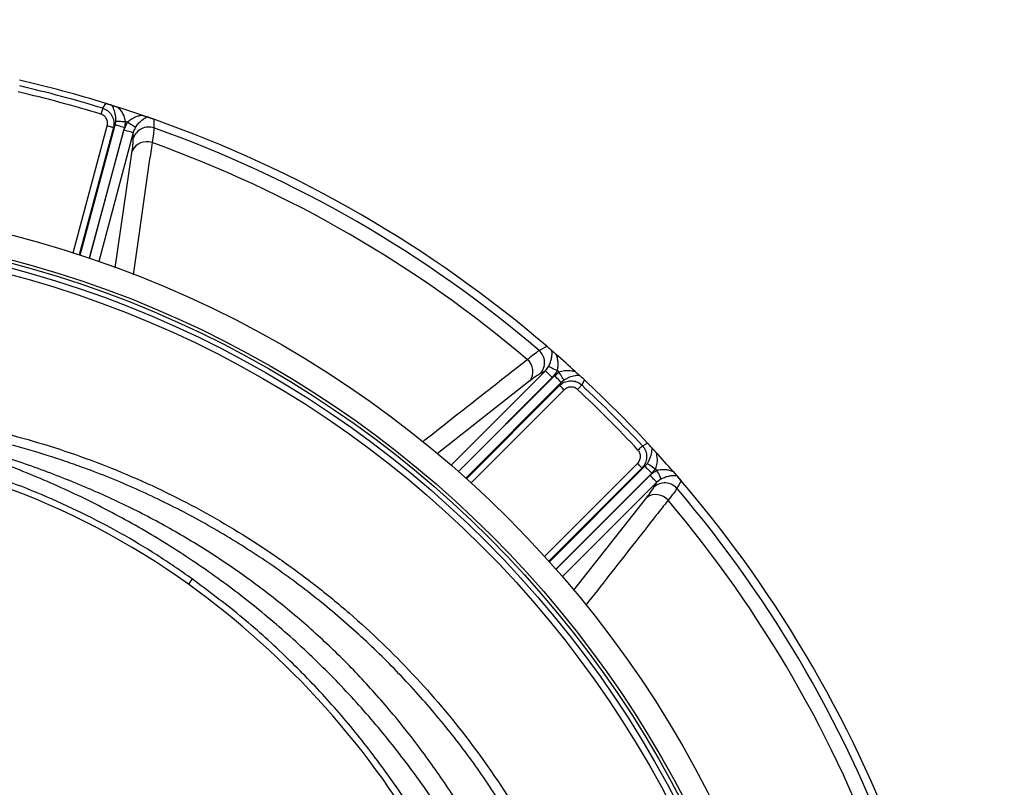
# Model space of a CAD drawing. Header units: millimetres. Extents: x 1309 to 2709, y 1314 to 2714.
# Tile 16 of 18: x 2095 to 2402, y 2169 to 2408. Entities that reach past the tile are written whole.
import ezdxf

# ---------------------------------------------------------------- set-up
doc = ezdxf.new("R2010")
doc.units = ezdxf.units.MM

msp = doc.modelspace()

# ---------------------------------------------------------------- linework, layer by layer
at = {"color": 7, "linetype": 'Continuous', "lineweight": 25}
for p, q in [((2121.18, 2380.18), (2122.13, 2381.7)), ((2127.8, 2373.35), (2128.89, 2375.81)), ((2137.07, 2376.77), (2137.14, 2374.05)), ((2125.05, 2375.03), (2124.5, 2374.15)), ((2130.72, 2370.82), (2130.68, 2372.58)), ((2257.2, 2304.74), (2259.59, 2306.04)), ((2259.59, 2306.04), (2262.54, 2303.48)), ((2259.15, 2298.41), (2260.21, 2299.81)), ((2259.15, 2298.41), (2257.61, 2297.56)), ((2261.98, 2296.87), (2263.38, 2298)), ((2268.47, 2298.18), (2271.32, 2295.56)), ((2263.6, 2293.84), (2264.09, 2294.75)), ((2264.99, 2295.51), (2264.09, 2294.75)), ((2271.32, 2295.56), (2270.48, 2293.98)), ((2289.43, 2275.03), (2291.01, 2275.88)), ((2291.01, 2275.88), (2293.63, 2273.03)), ((2290.2, 2268.65), (2289.28, 2268.16)), ((2290.2, 2268.65), (2290.95, 2269.55)), ((2293.44, 2267.93), (2292.31, 2266.53)), ((2298.93, 2267.09), (2301.48, 2264.14)), ((2293.01, 2262.16), (2293.86, 2263.71)), ((2295.26, 2264.76), (2293.86, 2263.71)), ((2301.48, 2264.14), (2300.18, 2261.75)), ((2149.08, 2233.58), (2147.89, 2231.91))]:
    msp.add_line(p, q, dxfattribs=at)
at = {"color": 1, "linetype": 'Continuous', "lineweight": 25}
for p, q in [((2111.97, 2335.1), (2122.58, 2374.66)), ((2124.5, 2374.15), (2113.87, 2334.49)), ((2114.16, 2334.39), (2125.05, 2375.03)), ((2127.93, 2374.26), (2117, 2333.45)), ((2117.1, 2333.42), (2127.8, 2373.35)), ((2130.68, 2372.58), (2119.93, 2332.45)), ((2125.1, 2330.47), (2130.38, 2366.95)), ((2229.77, 2269.03), (2259.15, 2298.41)), ((2261.26, 2296.3), (2232.03, 2267.06)), ((2232.11, 2266.99), (2261.98, 2296.87)), ((2254.43, 2295.33), (2225.44, 2272.49)), ((2264.09, 2294.75), (2234.35, 2265.01)), ((2234.57, 2264.8), (2263.6, 2293.84)), ((2265.01, 2292.43), (2236.05, 2263.47)), ((2258.91, 2240.6), (2287.88, 2269.56)), ((2289.28, 2268.16), (2260.25, 2239.12)), ((2260.45, 2238.9), (2290.2, 2268.65)), ((2292.31, 2266.53), (2262.44, 2236.66)), ((2262.51, 2236.58), (2291.74, 2265.82)), ((2293.86, 2263.71), (2264.48, 2234.33)), ((2267.94, 2230), (2290.77, 2258.98))]:
    msp.add_line(p, q, dxfattribs=at)
at = {"color": 7, "linetype": 'Continuous', "lineweight": 25, "flags": 128}
for points in [[(2122.13, 2381.7), (2123.9, 2381.15), (2125.83, 2380.54)], [(2121.18, 2380.18), (2121.15, 2380.07), (2121.1, 2379.91), (2121.04, 2379.72), (2120.97, 2379.49), (2120.89, 2379.23), (2120.81, 2378.94), (2120.72, 2378.65), (2120.62, 2378.34)], [(2125.25, 2376.19), (2125.37, 2376.18), (2125.59, 2376.17), (2125.89, 2376.15), (2126.26, 2376.13), (2126.69, 2376.11), (2127.17, 2376.09), (2127.68, 2376.06), (2128.22, 2376.03)], [(2131.37, 2374.2), (2131.25, 2374.27), (2131.07, 2374.39), (2130.82, 2374.56), (2130.51, 2374.76), (2130.15, 2374.99), (2129.75, 2375.25), (2129.33, 2375.53), (2128.89, 2375.81)], [(2133.38, 2378.05), (2134.97, 2377.51), (2137.07, 2376.77)], [(2124.5, 2374.15), (2124.44, 2374.17), (2124.31, 2374.2), (2124.12, 2374.25), (2123.88, 2374.31), (2123.6, 2374.39), (2123.28, 2374.48), (2122.93, 2374.57), (2122.58, 2374.66)], [(2125.05, 2375.03), (2125.14, 2375.01), (2125.34, 2374.96), (2125.62, 2374.88), (2125.98, 2374.78), (2126.4, 2374.67), (2126.88, 2374.54), (2127.4, 2374.4), (2127.93, 2374.26)], [(2130.68, 2372.58), (2130.59, 2372.61), (2130.4, 2372.66), (2130.12, 2372.73), (2129.76, 2372.83), (2129.33, 2372.94), (2128.85, 2373.07), (2128.33, 2373.21), (2127.8, 2373.35)], [(2260.21, 2299.81), (2260.33, 2299.75), (2260.53, 2299.65), (2260.8, 2299.51), (2261.13, 2299.34), (2261.51, 2299.15), (2261.93, 2298.94), (2262.38, 2298.71), (2262.85, 2298.47)], [(2259.15, 2298.41), (2259.22, 2298.34), (2259.36, 2298.2), (2259.57, 2297.99), (2259.83, 2297.73), (2260.14, 2297.42), (2260.5, 2297.07), (2260.87, 2296.69), (2261.26, 2296.3)], [(2264.09, 2294.75), (2264.02, 2294.83), (2263.88, 2294.97), (2263.68, 2295.17), (2263.41, 2295.44), (2263.1, 2295.75), (2262.75, 2296.1), (2262.37, 2296.48), (2261.98, 2296.87)], [(2264.99, 2295.51), (2264.92, 2295.61), (2264.81, 2295.79), (2264.65, 2296.04), (2264.44, 2296.35), (2264.21, 2296.72), (2263.95, 2297.12), (2263.67, 2297.55), (2263.38, 2298)], [(2265.01, 2292.43), (2264.75, 2292.69), (2264.5, 2292.94), (2264.26, 2293.18), (2264.06, 2293.38), (2263.88, 2293.56), (2263.74, 2293.7), (2263.65, 2293.79), (2263.6, 2293.84)], [(2270.48, 2293.98), (2270.4, 2293.9), (2270.29, 2293.78), (2270.15, 2293.63), (2269.99, 2293.45), (2269.8, 2293.25), (2269.6, 2293.04), (2269.39, 2292.81), (2269.17, 2292.58)], [(2289.43, 2275.03), (2289.34, 2274.96), (2289.22, 2274.85), (2289.08, 2274.71), (2288.9, 2274.54), (2288.7, 2274.36), (2288.49, 2274.16), (2288.26, 2273.94), (2288.02, 2273.72)], [(2289.28, 2268.16), (2289.24, 2268.2), (2289.14, 2268.3), (2289.01, 2268.43), (2288.83, 2268.61), (2288.62, 2268.82), (2288.39, 2269.05), (2288.14, 2269.3), (2287.88, 2269.56)], [(2290.2, 2268.65), (2290.27, 2268.58), (2290.41, 2268.44), (2290.62, 2268.23), (2290.88, 2267.97), (2291.19, 2267.66), (2291.55, 2267.3), (2291.92, 2266.93), (2292.31, 2266.53)], [(2290.95, 2269.55), (2291.06, 2269.48), (2291.24, 2269.36), (2291.49, 2269.2), (2291.8, 2269), (2292.16, 2268.76), (2292.57, 2268.5), (2293, 2268.22), (2293.44, 2267.93)], [(2293.86, 2263.71), (2293.79, 2263.78), (2293.65, 2263.92), (2293.44, 2264.12), (2293.18, 2264.39), (2292.86, 2264.7), (2292.51, 2265.05), (2292.13, 2265.43), (2291.74, 2265.82)], [(2295.26, 2264.76), (2295.19, 2264.89), (2295.09, 2265.08), (2294.96, 2265.35), (2294.79, 2265.68), (2294.6, 2266.06), (2294.38, 2266.48), (2294.15, 2266.94), (2293.92, 2267.4)]]:
    msp.add_lwpolyline(points, dxfattribs=at)
at = {"color": 7, "linetype": 'Continuous', "lineweight": 25}
for radius in [700, 600, 595, 593.6, 575, 337.5, 330, 329, 327.5, 325.5]:
    msp.add_circle((2009.11, 2013.66), radius, dxfattribs=at)
for centre, radius, start, end in [((2009.11, 2013.66), 385, 72.9279, 77.0721), ((2009.11, 2013.66), 381.35, 72.9968, 77.0032), ((2009.11, 2013.66), 383.27, 72.9968, 77.0032), ((2009.11, 2013.66), 385, 71.1679, 72.3519), ((2009.11, 2013.66), 381.45, 71.6979, 71.8048), ((2009.11, 2013.66), 385, 49.4128, 70.5872), ((2135.53, 2369.27), 5.05, 71.372, 162.0938), ((2009.11, 2013.66), 382.46, 49.5579, 70.4421), ((2134.85, 2364.81), 4.95, 69.8712, 154.5111), ((2009.11, 2013.66), 377.94, 49.7071, 70.2929), ((2250.34, 2298.13), 4.95, 325.4879, 50.1297), ((2253.86, 2300.95), 5.05, 317.9062, 48.6282), ((2009.11, 2013.66), 385, 47.6481, 48.8321), ((2009.11, 2013.66), 381.45, 48.1952, 48.3021), ((2009.11, 2013.66), 381.35, 42.9968, 47.0032), ((2009.11, 2013.66), 383.27, 42.9968, 47.0032), ((2009.11, 2013.66), 385, 42.9279, 47.0721), ((2009.11, 2038.57), 238, 54.3289, 86.455), ((2009.11, 2013.66), 385, 41.1679, 42.3519), ((2009.11, 2013.66), 381.45, 41.6979, 41.8048), ((2296.39, 2258.42), 5.05, 41.3718, 132.0938), ((2009.11, 2013.66), 385, 19.4128, 40.5872), ((2293.58, 2254.9), 4.95, 39.8703, 124.5121), ((2009.11, 2013.66), 382.46, 19.5579, 40.4421), ((2009.11, 2013.66), 377.94, 19.7071, 40.2929), ((1994.53, 2018.26), 263, 29.3111, 54.3289)]:
    msp.add_arc(centre, radius, start, end, dxfattribs=at)
for points, knots in [([(2124.13, 2381.08), (2124, 2381.12), (2123.71, 2381.21), (2123.21, 2381.37), (2122.64, 2381.54), (2122.28, 2381.65), (2122.13, 2381.7)], [0, 0, 0, 0, 0.2470697, 0.5602639, 0.8272932, 1, 1, 1, 1]), ([(2121.18, 2380.18), (2121.49, 2380.08), (2121.78, 2379.96), (2122.33, 2379.66), (2122.6, 2379.48), (2123.09, 2379.07), (2123.31, 2378.85), (2123.72, 2378.36), (2123.9, 2378.1), (2124.2, 2377.54), (2124.32, 2377.26), (2124.52, 2376.65), (2124.58, 2376.34), (2124.66, 2375.72), (2124.67, 2375.4), (2124.63, 2374.77), (2124.58, 2374.46), (2124.5, 2374.15)], [0, 0, 0, 0, 0.125, 0.125, 0.25, 0.25, 0.375, 0.375, 0.5, 0.5, 0.625, 0.625, 0.75, 0.75, 0.875, 0.875, 1, 1, 1, 1]), ([(2125.25, 2376.19), (2125.25, 2376.78), (2125.24, 2378.15), (2124.77, 2379.78), (2124.32, 2380.68), (2124.13, 2381.08)], [0, 0, 0, 0, 0.294664, 0.686439, 1, 1, 1, 1]), ([(2124.13, 2381.08), (2124.24, 2381.04), (2124.46, 2380.98), (2125.05, 2380.79), (2125.52, 2380.64), (2125.83, 2380.54)], [0, 0, 0, 0, 0.256511, 0.511801, 1, 1, 1, 1]), ([(2125.83, 2380.54), (2126.07, 2380.28), (2126.8, 2379.48), (2127.78, 2378.03), (2128.09, 2376.63), (2128.22, 2376.03)], [0, 0, 0, 0, 0.215045, 0.662832, 1, 1, 1, 1]), ([(2122.58, 2374.66), (2122.59, 2374.72), (2122.62, 2374.83), (2122.65, 2374.99), (2122.67, 2375.15), (2122.68, 2375.32), (2122.69, 2375.48), (2122.68, 2375.64), (2122.66, 2375.94), (2122.58, 2376.38), (2122.36, 2376.91), (2122.05, 2377.4), (2121.71, 2377.74), (2121.4, 2377.97), (2121.16, 2378.12), (2120.9, 2378.25), (2120.71, 2378.31), (2120.62, 2378.34)], [0, 0, 0, 0, 0.036267, 0.072224, 0.107969, 0.143596, 0.179203, 0.21489, 0.250752, 0.376042, 0.500305, 0.625425, 0.749885, 0.812686, 0.874882, 0.937108, 1, 1, 1, 1]), ([(2128.89, 2375.81), (2129.19, 2376.15), (2129.53, 2376.44), (2130.07, 2376.81), (2130.25, 2376.93), (2130.63, 2377.14), (2130.82, 2377.24), (2131.4, 2377.51), (2131.8, 2377.65), (2132.59, 2377.89), (2132.99, 2377.98), (2133.38, 2378.05)], [0, 0, 0, 0, 0.25, 0.25, 0.375, 0.375, 0.5, 0.5, 0.75, 0.75, 1, 1, 1, 1]), ([(2131.37, 2374.2), (2131.64, 2374.63), (2131.93, 2375.01), (2132.39, 2375.53), (2132.55, 2375.69), (2132.86, 2375.99), (2133.02, 2376.13), (2133.49, 2376.53), (2133.81, 2376.76), (2134.43, 2377.17), (2134.74, 2377.34), (2135.04, 2377.48)], [0, 0, 0, 0, 0.25, 0.25, 0.375, 0.375, 0.5, 0.5, 0.75, 0.75, 1, 1, 1, 1]), ([(2133.38, 2378.05), (2133.54, 2378), (2133.69, 2377.95), (2134, 2377.84), (2134.15, 2377.79), (2134.44, 2377.69), (2134.58, 2377.64), (2134.83, 2377.55), (2134.95, 2377.51), (2135.04, 2377.48)], [0, 0, 0, 0, 0.25, 0.25, 0.5, 0.5, 0.75, 0.75, 1, 1, 1, 1]), ([(2137.07, 2376.77), (2136.87, 2376.84), (2136.41, 2377), (2135.7, 2377.25), (2135.28, 2377.4), (2135.04, 2377.48)], [0, 0, 0, 0, 0.2338726, 0.5482654, 1, 1, 1, 1]), ([(2137.14, 2374.05), (2137.12, 2373.54), (2137.07, 2372.9), (2136.87, 2371.37), (2136.73, 2370.48), (2136.55, 2369.47)], [0, 0, 0, 0, 0.5, 0.5, 1, 1, 1, 1]), ([(2130.38, 2366.95), (2130.48, 2367.74), (2130.7, 2369.35), (2130.71, 2370.33), (2130.72, 2370.82)], [0, 0, 0, 0, 0.492679, 1, 1, 1, 1]), ([(2261.22, 2304.63), (2261.1, 2304.74), (2260.84, 2304.96), (2260.4, 2305.34), (2259.96, 2305.72), (2259.69, 2305.95), (2259.59, 2306.04)], [0, 0, 0, 0, 0.289354, 0.597332, 0.85286, 1, 1, 1, 1]), ([(2253.52, 2301.93), (2254.26, 2302.54), (2255.75, 2303.77), (2256.71, 2304.41), (2257.2, 2304.74)], [0, 0, 0, 0, 0.492655, 1, 1, 1, 1]), ([(2260.21, 2299.81), (2260.45, 2300.26), (2260.63, 2300.7), (2260.85, 2301.36), (2260.91, 2301.58), (2261.02, 2302), (2261.06, 2302.21), (2261.17, 2302.81), (2261.21, 2303.21), (2261.25, 2303.95), (2261.24, 2304.3), (2261.22, 2304.63)], [0, 0, 0, 0, 0.25, 0.25, 0.375, 0.375, 0.5, 0.5, 0.75, 0.75, 1, 1, 1, 1]), ([(2261.22, 2304.63), (2261.29, 2304.57), (2261.38, 2304.49), (2261.59, 2304.31), (2261.7, 2304.21), (2261.93, 2304.01), (2262.05, 2303.91), (2262.3, 2303.7), (2262.42, 2303.59), (2262.54, 2303.48)], [0, 0, 0, 0, 0.25, 0.25, 0.5, 0.5, 0.75, 0.75, 1, 1, 1, 1]), ([(2262.85, 2298.47), (2262.99, 2298.9), (2263.07, 2299.34), (2263.13, 2299.99), (2263.13, 2300.21), (2263.13, 2300.65), (2263.12, 2300.86), (2263.06, 2301.5), (2262.99, 2301.91), (2262.8, 2302.72), (2262.68, 2303.11), (2262.54, 2303.48)], [0, 0, 0, 0, 0.25, 0.25, 0.375, 0.375, 0.5, 0.5, 0.75, 0.75, 1, 1, 1, 1]), ([(2257.61, 2297.56), (2257.2, 2297.32), (2256.36, 2296.82), (2255.08, 2295.83), (2254.43, 2295.33)], [0, 0, 0, 0, 0.4926682, 1, 1, 1, 1]), ([(2263.38, 2298), (2263.96, 2298.19), (2265.32, 2298.62), (2267.07, 2298.49), (2268.13, 2298.26), (2268.47, 2298.18)], [0, 0, 0, 0, 0.337162, 0.784951, 1, 1, 1, 1]), ([(2269.79, 2296.98), (2269.35, 2296.95), (2268.34, 2296.89), (2266.7, 2296.48), (2265.5, 2295.8), (2264.99, 2295.51)], [0, 0, 0, 0, 0.313563, 0.705337, 1, 1, 1, 1]), ([(2268.47, 2298.18), (2268.68, 2298), (2269.03, 2297.68), (2269.5, 2297.25), (2269.7, 2297.06), (2269.79, 2296.98)], [0, 0, 0, 0, 0.412173, 0.721424, 1, 1, 1, 1]), ([(2271.32, 2295.56), (2271.17, 2295.7), (2270.83, 2296.02), (2270.29, 2296.52), (2269.98, 2296.81), (2269.79, 2296.98)], [0, 0, 0, 0, 0.231755, 0.535715, 1, 1, 1, 1]), ([(2263.6, 2293.84), (2264.05, 2294.2), (2264.96, 2294.93), (2266.68, 2295.36), (2268.39, 2295.22), (2269.68, 2294.65), (2270.29, 2294.14), (2270.48, 2293.98)], [0, 0, 0, 0, 0.228248, 0.458808, 0.684007, 0.901082, 1, 1, 1, 1]), ([(2269.17, 2292.58), (2269.13, 2292.61), (2269.05, 2292.69), (2268.92, 2292.79), (2268.78, 2292.88), (2268.64, 2292.97), (2268.5, 2293.05), (2268.35, 2293.12), (2268.07, 2293.23), (2267.64, 2293.34), (2267.06, 2293.37), (2266.49, 2293.29), (2266.04, 2293.13), (2265.69, 2292.95), (2265.45, 2292.8), (2265.22, 2292.63), (2265.08, 2292.5), (2265.01, 2292.43)], [0, 0, 0, 0, 0.0361412, 0.0719761, 0.107622, 0.1431979, 0.1788238, 0.214619, 0.2507012, 0.3751659, 0.5002919, 0.6245904, 0.7499166, 0.8123875, 0.8745458, 0.9369116, 1, 1, 1, 1]), ([(2238.05, 2153.33), (2236.91, 2155.37), (2233.2, 2161.96), (2226.11, 2172.64), (2216.84, 2185.31), (2206.77, 2197.39), (2196.09, 2208.74), (2184.76, 2219.31), (2172.84, 2229.1), (2160.29, 2238.18), (2147.18, 2246.5), (2133.6, 2254.01), (2119.21, 2260.85), (2104.05, 2267), (2088.16, 2272.48), (2071.95, 2277.06), (2055.5, 2280.69), (2043.72, 2282.57), (2037.46, 2283.32), (2036.76, 2283.41)], [0, 0, 0, 0, 0.028624, 0.092527, 0.156406, 0.22016, 0.28371, 0.345658, 0.407843, 0.470155, 0.532473, 0.594671, 0.656629, 0.723531, 0.790613, 0.857737, 0.92478, 0.991649, 1, 1, 1, 1]), ([(2076.13, 2282.16), (2080.65, 2281.28), (2085.14, 2280.29), (2094.04, 2278.07), (2098.46, 2276.84), (2107.24, 2274.16), (2111.6, 2272.7), (2120.25, 2269.56), (2124.52, 2267.88), (2137.14, 2262.53), (2145.31, 2258.54), (2161.2, 2249.76), (2168.91, 2244.97), (2180.12, 2237.15), (2183.8, 2234.44), (2189.23, 2230.22), (2191.02, 2228.79), (2194.58, 2225.87), (2196.33, 2224.39), (2205, 2216.89), (2211.57, 2210.58), (2224, 2197.33), (2229.85, 2190.4), (2240.86, 2175.92), (2246, 2168.37), (2250.78, 2160.5)], [0, 0, 0, 0, 0.0625, 0.0625, 0.125, 0.125, 0.1875, 0.1875, 0.25, 0.25, 0.375, 0.375, 0.5, 0.5, 0.5625, 0.5625, 0.59375, 0.59375, 0.625, 0.625, 0.75, 0.75, 0.875, 0.875, 1, 1, 1, 1]), ([(2149.08, 2233.58), (2145.43, 2236.11), (2138.12, 2241.17), (2126.64, 2247.97), (2114.72, 2254.24), (2102.34, 2259.87), (2089.54, 2264.83), (2076.62, 2269.01), (2063.64, 2272.42), (2050.58, 2275.09), (2037.34, 2277.07), (2028.41, 2277.79), (2023.95, 2278.15)], [0, 0, 0, 0, 0.0990625, 0.1982013, 0.2972638, 0.3992035, 0.5012262, 0.6031661, 0.7017661, 0.8003662, 0.900181, 1, 1, 1, 1]), ([(2232.55, 2151.05), (2230.53, 2154.47), (2225.4, 2163.19), (2215.91, 2176.48), (2204.27, 2190.92), (2191.61, 2204.53), (2178.03, 2217.3), (2163.59, 2229.15), (2148.36, 2240.03), (2132.39, 2249.89), (2115.78, 2258.69), (2098.58, 2266.36), (2080.91, 2272.98), (2068.79, 2276.4), (2062.73, 2278.11)], [0, 0, 0, 0, 0.0553652, 0.1412399, 0.2271172, 0.3129919, 0.3988692, 0.4847439, 0.5706211, 0.656496, 0.7423732, 0.828248, 0.9141234, 1, 1, 1, 1]), ([(2248.22, 2158.95), (2245.1, 2163.88), (2238.83, 2173.74), (2228.19, 2187.7), (2216.69, 2200.99), (2204.33, 2213.46), (2191.18, 2225.04), (2177.26, 2235.69), (2162.64, 2245.4), (2147.38, 2254.11), (2131.59, 2261.79), (2118.9, 2266.92), (2107.74, 2270.86), (2098.18, 2273.85), (2086.81, 2276.88), (2079.22, 2278.46), (2075.56, 2279.22)], [0, 0, 0, 0, 0.080763, 0.161801, 0.242933, 0.32397, 0.404731, 0.485494, 0.566534, 0.647666, 0.728705, 0.809469, 0.837176, 0.892662, 0.948147, 1, 1, 1, 1]), ([(2289.43, 2275.03), (2289.75, 2274.6), (2290.41, 2273.74), (2290.79, 2272.13), (2290.68, 2270.5), (2290.12, 2269.13), (2289.52, 2268.43), (2289.28, 2268.16)], [0, 0, 0, 0, 0.212748, 0.425183, 0.637261, 0.853833, 1, 1, 1, 1]), ([(2290.95, 2269.55), (2291.25, 2270.06), (2291.93, 2271.25), (2292.34, 2272.9), (2292.4, 2273.9), (2292.42, 2274.34)], [0, 0, 0, 0, 0.294663, 0.686437, 1, 1, 1, 1]), ([(2292.42, 2274.34), (2292.34, 2274.44), (2292.13, 2274.66), (2291.77, 2275.05), (2291.37, 2275.48), (2291.11, 2275.77), (2291.01, 2275.88)], [0, 0, 0, 0, 0.247068, 0.560261, 0.827289, 1, 1, 1, 1]), ([(2292.42, 2274.34), (2292.5, 2274.26), (2292.66, 2274.09), (2293.08, 2273.63), (2293.41, 2273.27), (2293.63, 2273.03)], [0, 0, 0, 0, 0.256517, 0.511805, 1, 1, 1, 1]), ([(2287.88, 2269.56), (2287.91, 2269.6), (2287.99, 2269.68), (2288.1, 2269.81), (2288.2, 2269.94), (2288.29, 2270.08), (2288.38, 2270.22), (2288.46, 2270.36), (2288.59, 2270.63), (2288.73, 2271.05), (2288.81, 2271.62), (2288.78, 2272.2), (2288.66, 2272.66), (2288.51, 2273.02), (2288.38, 2273.27), (2288.21, 2273.51), (2288.09, 2273.65), (2288.02, 2273.72)], [0, 0, 0, 0, 0.0362667, 0.0722245, 0.1079685, 0.1435956, 0.1792034, 0.2148898, 0.2507521, 0.376042, 0.5003051, 0.6254251, 0.7498853, 0.8126858, 0.8748818, 0.9371084, 1, 1, 1, 1]), ([(2293.63, 2273.03), (2293.71, 2272.68), (2293.94, 2271.62), (2294.07, 2269.87), (2293.63, 2268.51), (2293.44, 2267.93)], [0, 0, 0, 0, 0.215049, 0.662838, 1, 1, 1, 1]), ([(2293.92, 2267.4), (2294.35, 2267.55), (2294.78, 2267.62), (2295.44, 2267.68), (2295.66, 2267.69), (2296.09, 2267.68), (2296.31, 2267.67), (2296.94, 2267.61), (2297.36, 2267.54), (2298.16, 2267.35), (2298.55, 2267.23), (2298.93, 2267.09)], [0, 0, 0, 0, 0.25, 0.25, 0.375, 0.375, 0.5, 0.5, 0.75, 0.75, 1, 1, 1, 1]), ([(2295.26, 2264.76), (2295.71, 2265.01), (2296.15, 2265.19), (2296.8, 2265.4), (2297.02, 2265.47), (2297.45, 2265.57), (2297.65, 2265.62), (2298.26, 2265.73), (2298.65, 2265.77), (2299.39, 2265.8), (2299.74, 2265.8), (2300.08, 2265.77)], [0, 0, 0, 0, 0.25, 0.25, 0.375, 0.375, 0.5, 0.5, 0.75, 0.75, 1, 1, 1, 1]), ([(2298.93, 2267.09), (2299.04, 2266.97), (2299.14, 2266.85), (2299.35, 2266.61), (2299.46, 2266.49), (2299.66, 2266.25), (2299.76, 2266.14), (2299.94, 2265.94), (2300.01, 2265.85), (2300.08, 2265.77)], [0, 0, 0, 0, 0.25, 0.25, 0.5, 0.5, 0.75, 0.75, 1, 1, 1, 1]), ([(2301.48, 2264.14), (2301.35, 2264.3), (2301.03, 2264.67), (2300.53, 2265.25), (2300.25, 2265.58), (2300.08, 2265.77)], [0, 0, 0, 0, 0.233874, 0.548266, 1, 1, 1, 1]), ([(2290.77, 2258.98), (2291.26, 2259.61), (2292.25, 2260.9), (2292.75, 2261.74), (2293.01, 2262.16)], [0, 0, 0, 0, 0.492679, 1, 1, 1, 1]), ([(2300.18, 2261.75), (2299.87, 2261.28), (2299.23, 2260.32), (2298, 2258.83), (2297.38, 2258.07)], [0, 0, 0, 0, 0.492647, 1, 1, 1, 1]), ([(2225.67, 2147.85), (2224.61, 2149.82), (2220.69, 2157.05), (2212.84, 2168.9), (2202.19, 2183.34), (2190.56, 2196.99), (2177.84, 2210), (2164.1, 2222.34), (2154.09, 2229.83), (2149.08, 2233.58)], [0, 0, 0, 0, 0.057973, 0.212702, 0.367609, 0.522336, 0.676537, 0.838269, 1, 1, 1, 1])]:
    msp.add_open_spline(points, degree=3, knots=knots, dxfattribs=at)
for points in [[(2125.05, 2375.03), (2125.15, 2375.41), (2125.22, 2375.79), (2125.25, 2376.19)], [(2128.22, 2376.03), (2128.18, 2375.43), (2128.09, 2374.84), (2127.93, 2374.26)], [(2131.37, 2374.2), (2131.05, 2373.69), (2130.83, 2373.15), (2130.68, 2372.58)], [(2262.85, 2298.47), (2262.44, 2297.66), (2261.91, 2296.94), (2261.26, 2296.3)], [(2291.74, 2265.82), (2292.38, 2266.46), (2293.11, 2266.99), (2293.92, 2267.4)]]:
    msp.add_open_spline(points, degree=3, dxfattribs=at)
at = {"color": 1, "linetype": 'Continuous', "lineweight": 25}
for points, knots in [([(2136.55, 2369.47), (2136.27, 2367.5), (2134.87, 2357.67), (2132.92, 2343.96), (2131.25, 2332.19), (2130.69, 2328.31)], [0, 0, 0, 0, 0.143549, 0.717745, 1, 1, 1, 1]), ([(2220.83, 2276.3), (2221.9, 2277.14), (2229.24, 2282.89), (2240.14, 2291.44), (2249.96, 2299.14), (2253.52, 2301.93)], [0, 0, 0, 0, 0.097929, 0.672475, 1, 1, 1, 1]), ([(2297.38, 2258.07), (2296.16, 2256.51), (2290.03, 2248.7), (2281.48, 2237.8), (2274.15, 2228.45), (2271.74, 2225.37)], [0, 0, 0, 0, 0.143591, 0.717953, 1, 1, 1, 1])]:
    msp.add_open_spline(points, degree=3, knots=knots, dxfattribs=at)

doc.saveas('drawing.dxf')
